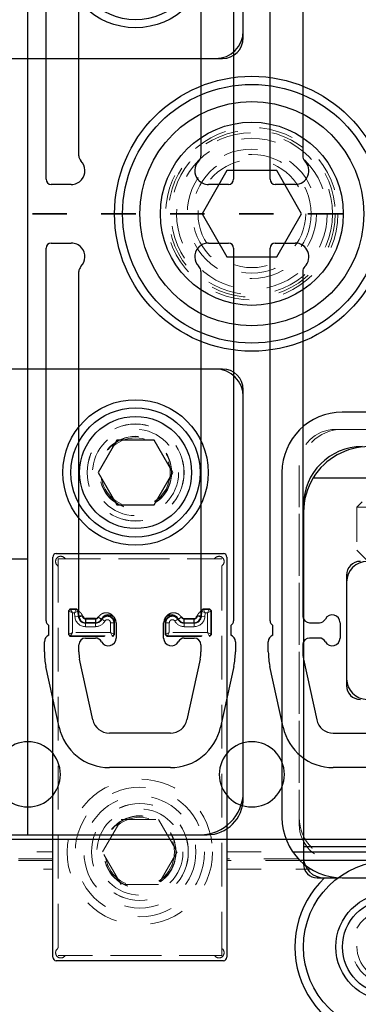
# Model space of a CAD drawing. Header units: inches. Extents: x 1802 to 2468, y -208 to -72.
# Tile 59 of 256: x 1820.136 to 1821.119, y -148.815 to -145.961. Entities that reach past the tile are written whole.
import ezdxf

# ---------------------------------------------------------------- set-up
doc = ezdxf.new("R2010")
doc.units = ezdxf.units.IN
doc.header["$LTSCALE"] = 0.5
doc.header["$MEASUREMENT"] = 0
doc.linetypes.add('HIDDEN', pattern=[0.225, 0.15, -0.075])
doc.linetypes.add('PHANTOM', pattern=[0.25, 0.125, -0.025, 0.025, -0.025, 0.025, -0.025])
for name, color, linetype in [('APP-M-S', 30, 'Continuous'), ('DIE-M-S', 8, 'Continuous'), ('DIE-M-S2', 1, 'Continuous'), ('DIE-M-S3', 8, 'Continuous'), ('DSS-M-S', 53, 'Continuous'), ('DST-M-S', 53, 'Continuous'), ('PAD-M-S', 135, 'Continuous'), ('PUN-M-S2', 1, 'Continuous'), ('SID-M-P', 202, 'PHANTOM'), ('ST1-M-S', 193, 'Continuous'), ('ST2-M-S', 193, 'Continuous'), ('SVD-M-S', 8, 'Continuous'), ('SVE-M-S', 8, 'Continuous'), ('SVF-M-S', 8, 'Continuous')]:
    doc.layers.add(name, color=color, linetype=linetype)

msp = doc.modelspace()

# ---------------------------------------------------------------- linework, layer by layer
at = {"layer": 'APP-M-S', "linetype": 'Continuous', "lineweight": 25}
for p, q in [((1820.2127, -146.42399), (1820.2127, -145.34399)), ((1820.75703, -145.34399), (1820.75703, -146.42399)), ((1820.8627, -146.42399), (1820.8627, -145.34399)), ((1820.3077, -146.35626), (1820.3077, -145.35822)), ((1820.66203, -145.35822), (1820.66203, -146.35626)), ((1820.9577, -145.35736), (1820.9577, -146.35626)), ((1820.28558, -146.43899), (1820.2277, -146.43899)), ((1820.74203, -146.43899), (1820.68416, -146.43899)), ((1820.93558, -146.43899), (1820.8777, -146.43899)), ((1820.2277, -146.60875), (1820.28558, -146.60875)), ((1820.68416, -146.60875), (1820.74203, -146.60875)), ((1820.8777, -146.60875), (1820.93558, -146.60875)), ((1820.2127, -147.70375), (1820.2127, -146.62375)), ((1820.75703, -146.62375), (1820.75703, -147.70375)), ((1820.8627, -147.70375), (1820.8627, -146.62375)), ((1820.3077, -147.68951), (1820.3077, -146.69148)), ((1820.66203, -146.69148), (1820.66203, -147.68951)), ((1820.9577, -146.69148), (1820.9577, -147.69037)), ((1820.3077, -147.68951), (1820.31951, -147.68951)), ((1820.37329, -147.69867), (1820.36284, -147.69318)), ((1820.6069, -147.69318), (1820.59644, -147.69867)), ((1820.65022, -147.68951), (1820.66203, -147.68951)), ((1820.9577, -147.69037), (1820.95778, -147.69123)), ((1820.22097, -147.74553), (1820.22097, -147.71716)), ((1820.35587, -147.69739), (1820.32739, -147.69739)), ((1820.32739, -147.69739), (1820.32739, -147.7092)), ((1820.35587, -147.7092), (1820.32739, -147.7092)), ((1820.35587, -147.69739), (1820.35587, -147.7092)), ((1820.41597, -147.7092), (1820.41597, -147.75377)), ((1820.55377, -147.75377), (1820.55377, -147.7092)), ((1820.61387, -147.69739), (1820.64235, -147.69739)), ((1820.61387, -147.7092), (1820.61387, -147.69739)), ((1820.61387, -147.7092), (1820.64235, -147.7092)), ((1820.64235, -147.7092), (1820.64235, -147.69739)), ((1820.74877, -147.71716), (1820.74877, -147.74553)), ((1820.87097, -147.74553), (1820.87097, -147.71716)), ((1820.97739, -147.7092), (1821.00587, -147.7092)), ((1821.06597, -147.7092), (1821.06597, -147.75377)), ((1820.2077, -147.79387), (1820.2077, -147.76436)), ((1820.3077, -147.79387), (1820.3077, -147.77346)), ((1820.32739, -147.75377), (1820.35587, -147.75377)), ((1820.61387, -147.75377), (1820.64235, -147.75377)), ((1820.66203, -147.77346), (1820.66203, -147.79387)), ((1820.76203, -147.76436), (1820.76203, -147.79387)), ((1820.8577, -147.79387), (1820.8577, -147.76436)), ((1820.95778, -147.77174), (1820.9577, -147.7726)), ((1820.9577, -147.7726), (1820.9577, -147.79387)), ((1821.00587, -147.75377), (1820.97739, -147.75377)), ((1820.2505, -148.01188), (1820.21224, -147.83606)), ((1820.34821, -147.99061), (1820.30995, -147.8148)), ((1820.65978, -147.8148), (1820.62152, -147.99061)), ((1820.7575, -147.83606), (1820.71924, -148.01188)), ((1820.9005, -148.01188), (1820.86224, -147.83606)), ((1820.95995, -147.8148), (1820.99821, -147.99061)), ((1820.57344, -148.02936), (1820.3963, -148.02936)), ((1821.0463, -148.02936), (1821.22344, -148.02936)), ((1820.57344, -148.12936), (1820.3963, -148.12936)), ((1821.22344, -148.12936), (1821.0463, -148.12936)), ((1819.50987, -148.33637), (1820.15987, -148.33637)), ((1820.15987, -148.33637), (1820.80987, -148.33637)), ((1820.80987, -148.33637), (1821.45987, -148.33637))]:
    msp.add_line(p, q, dxfattribs=at)
for centre, radius, start, end in [((1820.3277, -146.35626), 0.02, 180, 225.40429), ((1820.28558, -146.39899), 0.04, 318.59038, 45.40429), ((1820.68416, -146.39899), 0.04, 134.59571, 221.40962), ((1820.64203, -146.35626), 0.02, 314.59571, 0), ((1820.93558, -146.39899), 0.04, 270, 45.40429), ((1820.9777, -146.35626), 0.02, 180, 225.40429), ((1820.2277, -146.42399), 0.015, 180, 270), ((1820.28558, -146.39899), 0.04, 270, 318.59038), ((1820.68416, -146.39899), 0.04, 221.40962, 270), ((1820.74203, -146.42399), 0.015, 270, 0), ((1820.8777, -146.42399), 0.015, 180, 270), ((1820.2277, -146.62375), 0.015, 90, 180), ((1820.28558, -146.64875), 0.04, 41.40962, 90), ((1820.68416, -146.64875), 0.04, 90, 138.59038), ((1820.74203, -146.62375), 0.015, 0, 90), ((1820.8777, -146.62375), 0.015, 90, 180), ((1820.93558, -146.64875), 0.04, 314.59571, 90), ((1820.28558, -146.64875), 0.04, 314.59571, 41.40962), ((1820.68416, -146.64875), 0.04, 138.59038, 225.40429), ((1820.3277, -146.69148), 0.02, 134.59571, 180), ((1820.64203, -146.69148), 0.02, 0, 45.40429), ((1820.9777, -146.69148), 0.02, 134.59571, 180), ((1820.32739, -147.68951), 0.01969, 180, 270), ((1820.32739, -147.68951), 0.00787, 180, 270), ((1820.35587, -147.68951), 0.00787, 270, 332.28225), ((1820.39333, -147.7092), 0.02264, 0, 152.28225), ((1820.5764, -147.7092), 0.02264, 27.71775, 180), ((1820.61387, -147.68951), 0.00787, 207.71775, 270), ((1820.64235, -147.68951), 0.00787, 270, 0), ((1820.64235, -147.68951), 0.01969, 270, 0), ((1820.97739, -147.68951), 0.01969, 185, 270), ((1821.04333, -147.7092), 0.02264, 0, 152.28225), ((1820.2277, -147.70375), 0.015, 180, 243.33207), ((1820.35587, -147.68951), 0.01969, 270, 332.28225), ((1820.61387, -147.68951), 0.01969, 207.71775, 270), ((1820.74203, -147.70375), 0.015, 296.66793, 0), ((1820.8777, -147.70375), 0.015, 180, 243.33207), ((1821.00587, -147.68951), 0.01969, 270, 332.28225), ((1820.2277, -147.76436), 0.02, 109.67072, 180), ((1820.74203, -147.76436), 0.02, 0, 70.32928), ((1820.8777, -147.76436), 0.02, 109.67072, 180), ((1820.32739, -147.77346), 0.01969, 90, 180), ((1820.35587, -147.77346), 0.01969, 27.71775, 90), ((1820.39333, -147.75377), 0.02264, 207.71775, 0), ((1820.5764, -147.75377), 0.02264, 180, 332.28225), ((1820.61387, -147.77346), 0.01969, 90, 152.28225), ((1820.64235, -147.77346), 0.01969, 0, 90), ((1820.97739, -147.77346), 0.01969, 90, 175), ((1821.00587, -147.77346), 0.01969, 27.71775, 90), ((1821.04333, -147.75377), 0.02264, 207.71775, 0), ((1820.40613, -147.79387), 0.19843, 180, 192.27701), ((1820.40613, -147.79387), 0.09843, 180, 192.27701), ((1820.56361, -147.79387), 0.09843, 347.72299, 0), ((1820.56361, -147.79387), 0.19843, 347.72299, 0), ((1821.05613, -147.79387), 0.19843, 180, 192.27701), ((1821.05613, -147.79387), 0.09843, 180, 192.27701), ((1820.3963, -147.98015), 0.04921, 192.27701, 270), ((1820.57344, -147.98015), 0.04921, 270, 347.72299), ((1821.0463, -147.98015), 0.04921, 192.27701, 270), ((1820.3963, -147.98015), 0.14921, 192.27701, 270), ((1820.57344, -147.98015), 0.14921, 270, 347.72299), ((1821.0463, -147.98015), 0.14921, 192.27701, 270), ((1820.15987, -148.14887), 0.0945, 90, 270), ((1820.15987, -148.14887), 0.0945, 270, 90), ((1820.80987, -148.14887), 0.0945, 90, 270), ((1820.80987, -148.14887), 0.0945, 270, 90)]:
    msp.add_arc(centre, radius, start, end, dxfattribs=at)
at = {"layer": 'DIE-M-S', "linetype": 'Continuous', "lineweight": 25}
for p, q in [((1820.78487, -146.01387), (1820.78487, -144.82887)), ((1820.15987, -146.07387), (1820.72487, -146.07387)), ((1820.72487, -146.97387), (1820.15987, -146.97387)), ((1820.78487, -148.21887), (1820.78487, -147.03387)), ((1820.98831, -147.28887), (1822.93142, -147.28887)), ((1820.95987, -147.36887), (1820.95987, -148.40887)), ((1820.95987, -147.38887), (1820.95987, -148.35887)), ((1821.08487, -147.57149), (1821.08487, -147.89149)), ((1820.15987, -148.32387), (1820.67987, -148.32387)), ((1821.7174, -148.35887), (1820.95987, -148.35887)), ((1820.99987, -148.44887), (1821.02112, -148.44887)), ((1821.02112, -148.44887), (1821.05987, -148.44887)), ((1821.02112, -148.44887), (1821.05987, -148.44887))]:
    msp.add_line(p, q, dxfattribs=at)
at = {"layer": 'DIE-M-S', "linetype": 'HIDDEN', "lineweight": 18}
msp.add_line((1821.05987, -148.44887), (1821.35987, -148.44887), dxfattribs=at)
msp.add_line((1821.05987, -148.44887), (1821.35987, -148.44887), dxfattribs=at)
at = {"layer": 'DIE-M-S', "linetype": 'Continuous', "lineweight": 25}
for centre, radius, start, end in [((1820.72487, -146.01387), 0.06, 270, 0), ((1820.72487, -147.03387), 0.06, 0, 90), ((1821.12987, -147.36887), 0.17, 90, 180), ((1821.14987, -147.38887), 0.19, 90, 148.24314), ((1821.14987, -147.38887), 0.19, 148.24314, 180), ((1821.12487, -147.57149), 0.04, 90, 180), ((1821.12487, -147.89149), 0.04, 180, 270), ((1820.67987, -148.21887), 0.105, 270, 0), ((1821.01987, -148.38887), 0.06, 180, 270), ((1820.99987, -148.40887), 0.04, 180, 270), ((1821.20987, -148.64887), 0.275, 133.34176, 46.65824)]:
    msp.add_arc(centre, radius, start, end, dxfattribs=at)
at = {"layer": 'DIE-M-S2', "linetype": 'Continuous', "lineweight": 25}
msp.add_line((1821.08487, -147.59149), (1821.08487, -147.87149), dxfattribs=at)
for centre, start, end in [((1821.14487, -147.59149), 90, 180), ((1821.14487, -147.87149), 180, 270)]:
    msp.add_arc(centre, 0.06, start, end, dxfattribs=at)
at = {"layer": 'DIE-M-S3', "linetype": 'Continuous', "lineweight": 25}
for p, q in [((1820.15987, -146.07387), (1820.15987, -144.72387)), ((1820.78487, -145.99387), (1820.78487, -144.84887)), ((1819.40987, -146.07387), (1820.15987, -146.07387)), ((1820.15987, -146.07387), (1820.70487, -146.07387)), ((1820.15987, -146.97387), (1819.40987, -146.97387)), ((1820.70487, -146.97387), (1820.15987, -146.97387)), ((1820.15987, -148.32387), (1820.15987, -146.97387)), ((1820.78487, -148.19887), (1820.78487, -147.05387)), ((1819.54987, -148.32387), (1820.15987, -148.32387)), ((1820.15987, -148.32387), (1820.65987, -148.32387))]:
    msp.add_line(p, q, dxfattribs=at)
for centre in [(1820.47237, -145.77387), (1820.47237, -147.27387)]:
    msp.add_circle(centre, 0.211, dxfattribs=at)
at = {"layer": 'DIE-M-S3', "linetype": 'HIDDEN', "lineweight": 18}
for radius in [0.1405, 0.1005]:
    msp.add_circle((1820.47237, -147.27387), radius, dxfattribs=at)
at = {"layer": 'DIE-M-S3', "linetype": 'Continuous', "lineweight": 25}
for centre, radius, start, end in [((1820.70487, -145.99387), 0.08, 270, 0), ((1820.70487, -147.05387), 0.08, 0, 90), ((1820.65987, -148.19887), 0.125, 270, 0)]:
    msp.add_arc(centre, radius, start, end, dxfattribs=at)
at = {"layer": 'DSS-M-S', "linetype": 'HIDDEN', "lineweight": 18}
msp.add_circle((1820.47237, -147.27387), 0.14062, dxfattribs=at)
at = {"layer": 'DST-M-S', "linetype": 'Continuous', "lineweight": 25}
for radius in [0.3985, 0.2655]:
    msp.add_circle((1820.80987, -146.52387), radius, dxfattribs=at)
at = {"layer": 'DST-M-S', "linetype": 'HIDDEN', "lineweight": 18}
msp.add_circle((1820.48487, -148.37387), 0.14062, dxfattribs=at)
at = {"layer": 'PAD-M-S', "linetype": 'HIDDEN', "lineweight": 18}
for p, q in [((1821.05237, -147.14887), (1822.87737, -147.14887)), ((1822.85737, -147.14887), (1821.07237, -147.14887)), ((1820.94737, -148.29387), (1820.94737, -147.25387)), ((1820.94737, -147.27387), (1820.94737, -148.27387)), ((1820.24737, -148.65068), (1820.24737, -147.54706)), ((1820.27056, -147.52387), (1820.69918, -147.52387)), ((1820.72237, -147.54706), (1820.72237, -148.65068)), ((1822.84237, -148.39887), (1821.05237, -148.39887)), ((1821.07237, -148.39887), (1822.82237, -148.39887)), ((1820.69918, -148.67387), (1820.27056, -148.67387))]:
    msp.add_line(p, q, dxfattribs=at)
for centre, radius, start, end in [((1821.07237, -147.27387), 0.125, 90, 180), ((1821.05237, -147.25387), 0.105, 90, 180), ((1820.25529, -147.53179), 0.015, 40.23918, 229.76082), ((1820.27056, -147.51887), 0.005, 220.23918, 270), ((1820.69918, -147.51887), 0.005, 270, 319.76082), ((1820.71445, -147.53179), 0.015, 310.23918, 139.76082), ((1820.24237, -147.54706), 0.005, 0, 49.76082), ((1820.72737, -147.54706), 0.005, 130.23918, 180), ((1821.07237, -148.27387), 0.125, 180, 270), ((1821.05237, -148.29387), 0.105, 180, 270), ((1820.25529, -148.66595), 0.015, 130.23918, 319.76082), ((1820.24237, -148.65068), 0.005, 310.23918, 0), ((1820.71445, -148.66595), 0.015, 220.23918, 49.76082), ((1820.72737, -148.65068), 0.005, 180, 229.76082), ((1820.27056, -148.67887), 0.005, 90, 139.76082), ((1820.69918, -148.67887), 0.005, 40.23918, 90)]:
    msp.add_arc(centre, radius, start, end, dxfattribs=at)
at = {"layer": 'PUN-M-S2', "linetype": 'HIDDEN', "lineweight": 18}
for p, q in [((1820.24737, -147.52387), (1820.24737, -148.67387)), ((1820.72237, -147.52387), (1820.24737, -147.52387)), ((1820.72237, -148.67387), (1820.72237, -147.52387)), ((1820.28236, -147.66951), (1820.27737, -147.67451)), ((1820.27737, -147.67451), (1820.27897, -147.67611)), ((1820.27737, -147.67451), (1820.27737, -147.74378)), ((1820.28895, -147.6811), (1820.27897, -147.67611)), ((1820.27897, -147.67611), (1820.27897, -147.74218)), ((1820.3013, -147.66951), (1820.28236, -147.66951)), ((1820.28396, -147.67111), (1820.28236, -147.66951)), ((1820.28396, -147.67111), (1820.28895, -147.6811)), ((1820.29984, -147.67111), (1820.28396, -147.67111)), ((1820.28895, -147.6811), (1820.29526, -147.6811)), ((1820.28895, -147.73719), (1820.28895, -147.6811)), ((1820.29984, -147.67111), (1820.29526, -147.6811)), ((1820.30481, -147.67567), (1820.29526, -147.6811)), ((1820.29526, -147.6811), (1820.29624, -147.69224)), ((1820.30618, -147.69137), (1820.29624, -147.69224)), ((1820.3013, -147.66951), (1820.29984, -147.67111)), ((1820.30628, -147.67407), (1820.3013, -147.66951)), ((1820.30481, -147.67567), (1820.30628, -147.67407)), ((1820.30618, -147.69137), (1820.30481, -147.67567)), ((1820.30723, -147.69128), (1820.30618, -147.69137)), ((1820.30628, -147.67408), (1820.30628, -147.67407)), ((1820.6625, -147.69128), (1820.66355, -147.69137)), ((1820.66843, -147.66951), (1820.66346, -147.67407)), ((1820.66346, -147.67408), (1820.66346, -147.67407)), ((1820.66346, -147.67407), (1820.66493, -147.67567)), ((1820.66493, -147.67567), (1820.66355, -147.69137)), ((1820.66355, -147.69137), (1820.6735, -147.69224)), ((1820.66493, -147.67567), (1820.67448, -147.6811)), ((1820.6699, -147.67111), (1820.66843, -147.66951)), ((1820.68738, -147.66951), (1820.66843, -147.66951)), ((1820.68578, -147.67111), (1820.6699, -147.67111)), ((1820.6699, -147.67111), (1820.67448, -147.6811)), ((1820.6735, -147.69224), (1820.67448, -147.6811)), ((1820.67448, -147.6811), (1820.68078, -147.6811)), ((1820.68578, -147.67111), (1820.68078, -147.6811)), ((1820.69077, -147.67611), (1820.68078, -147.6811)), ((1820.68078, -147.6811), (1820.68078, -147.73719)), ((1820.68738, -147.66951), (1820.68578, -147.67111)), ((1820.69237, -147.67451), (1820.68738, -147.66951)), ((1820.69077, -147.67611), (1820.69237, -147.67451)), ((1820.69077, -147.74218), (1820.69077, -147.67611)), ((1820.69237, -147.74378), (1820.69237, -147.67451)), ((1820.35587, -147.69876), (1820.32739, -147.69876)), ((1820.32739, -147.70974), (1820.35587, -147.70974)), ((1820.32739, -147.70974), (1820.32739, -147.7108)), ((1820.32739, -147.7108), (1820.32739, -147.72078)), ((1820.35587, -147.7108), (1820.32739, -147.7108)), ((1820.32739, -147.72078), (1820.35587, -147.72078)), ((1820.35587, -147.70974), (1820.35587, -147.7108)), ((1820.35587, -147.7108), (1820.35587, -147.72078)), ((1820.37377, -147.69894), (1820.37469, -147.69946)), ((1820.39939, -147.7092), (1820.40937, -147.7092)), ((1820.39939, -147.7092), (1820.39939, -147.73719)), ((1820.41097, -147.7092), (1820.40937, -147.7092)), ((1820.40937, -147.74218), (1820.40937, -147.7092)), ((1820.41097, -147.74378), (1820.41097, -147.7092)), ((1820.55877, -147.7092), (1820.55877, -147.74378)), ((1820.55877, -147.7092), (1820.56037, -147.7092)), ((1820.57035, -147.7092), (1820.56037, -147.7092)), ((1820.56037, -147.7092), (1820.56037, -147.74218)), ((1820.57035, -147.73719), (1820.57035, -147.7092)), ((1820.59597, -147.69894), (1820.59505, -147.69946)), ((1820.64235, -147.69876), (1820.61387, -147.69876)), ((1820.61387, -147.70974), (1820.61387, -147.7108)), ((1820.61387, -147.70974), (1820.64235, -147.70974)), ((1820.61387, -147.72078), (1820.61387, -147.7108)), ((1820.64235, -147.7108), (1820.61387, -147.7108)), ((1820.61387, -147.72078), (1820.64235, -147.72078)), ((1820.64235, -147.70974), (1820.64235, -147.7108)), ((1820.64235, -147.72078), (1820.64235, -147.7108)), ((1820.27897, -147.74218), (1820.27737, -147.74378)), ((1820.27737, -147.74378), (1820.28236, -147.74877)), ((1820.28895, -147.73719), (1820.27897, -147.74218)), ((1820.28236, -147.74877), (1820.28396, -147.74717)), ((1820.28236, -147.74877), (1820.40598, -147.74877)), ((1820.28895, -147.73719), (1820.28396, -147.74717)), ((1820.28396, -147.74717), (1820.40438, -147.74717)), ((1820.39939, -147.73719), (1820.28895, -147.73719)), ((1820.39939, -147.73719), (1820.40937, -147.74218)), ((1820.39939, -147.73719), (1820.40438, -147.74717)), ((1820.40438, -147.74717), (1820.40598, -147.74877)), ((1820.40598, -147.74877), (1820.41097, -147.74378)), ((1820.41097, -147.74378), (1820.40937, -147.74218)), ((1820.56037, -147.74218), (1820.55877, -147.74378)), ((1820.55877, -147.74378), (1820.56376, -147.74877)), ((1820.57035, -147.73719), (1820.56037, -147.74218)), ((1820.56376, -147.74877), (1820.56536, -147.74717)), ((1820.56376, -147.74877), (1820.68738, -147.74877)), ((1820.57035, -147.73719), (1820.56536, -147.74717)), ((1820.56536, -147.74717), (1820.68578, -147.74717)), ((1820.68078, -147.73719), (1820.57035, -147.73719)), ((1820.69077, -147.74218), (1820.68078, -147.73719)), ((1820.68078, -147.73719), (1820.68578, -147.74717)), ((1820.68578, -147.74717), (1820.68738, -147.74877)), ((1820.68738, -147.74877), (1820.69237, -147.74378)), ((1820.69237, -147.74378), (1820.69077, -147.74218)), ((1820.24737, -148.67387), (1820.72237, -148.67387))]:
    msp.add_line(p, q, dxfattribs=at)
for radius in [0.211, 0.1405]:
    msp.add_circle((1820.48487, -148.37387), radius, dxfattribs=at)
for centre, radius, start, end in [((1820.28398, -147.67612), 0.00501, 90.1836, 179.8164), ((1820.32739, -147.68951), 0.03127, 185, 270), ((1820.29982, -147.67612), 0.00501, 5.16485, 89.83515), ((1820.32739, -147.68951), 0.02128, 185, 270), ((1820.39066, -147.7092), 0.01871, 0, 148.62959), ((1820.57908, -147.7092), 0.01871, 31.37041, 180), ((1820.64235, -147.68951), 0.02128, 270, 355), ((1820.64235, -147.68951), 0.03127, 270, 355), ((1820.66991, -147.67612), 0.00501, 90.16485, 174.83515), ((1820.68576, -147.67612), 0.00501, 0.1836, 89.8164), ((1820.35587, -147.68951), 0.02128, 270, 332.14509), ((1820.35587, -147.68951), 0.03127, 270, 331.4267), ((1820.39066, -147.7092), 0.00872, 0, 147.17894), ((1820.57908, -147.7092), 0.00872, 32.82106, 180), ((1820.61387, -147.68951), 0.03127, 208.5733, 270), ((1820.61387, -147.68951), 0.02128, 207.85491, 270), ((1820.28398, -147.74216), 0.00501, 180.1836, 269.8164), ((1820.40436, -147.74216), 0.00501, 270.1836, 359.8164), ((1820.56538, -147.74216), 0.00501, 180.1836, 269.8164), ((1820.68576, -147.74216), 0.00501, 270.1836, 359.8164)]:
    msp.add_arc(centre, radius, start, end, dxfattribs=at)
for points, knots in [([(1820.31818, -147.69032), (1820.31777, -147.6887), (1820.3169, -147.68525), (1820.31248, -147.67985), (1820.3087, -147.67633), (1820.30628, -147.67408)], [0, 0, 0, 0, 0.2412327, 0.5150513, 1, 1, 1, 1]), ([(1820.30628, -147.67408), (1820.3064, -147.67714), (1820.30656, -147.68124), (1820.30691, -147.68731), (1820.30713, -147.69), (1820.30723, -147.69128)], [0, 0, 0, 0, 0.6060407, 0.8122407, 1, 1, 1, 1]), ([(1820.31818, -147.69032), (1820.31684, -147.69044), (1820.31407, -147.69068), (1820.31046, -147.69099), (1820.30789, -147.69122), (1820.30745, -147.69126), (1820.30723, -147.69128)], [0, 0, 0, 0, 0.24077275, 0.5, 0.75922725, 1, 1, 1, 1]), ([(1820.32739, -147.69876), (1820.32624, -147.69865), (1820.32395, -147.69842), (1820.32102, -147.69647), (1820.31885, -147.6937), (1820.3184, -147.69145), (1820.31818, -147.69032)], [0, 0, 0, 0, 0.2493845, 0.5003438, 0.7500427, 1, 1, 1, 1]), ([(1820.36413, -147.69366), (1820.36369, -147.69438), (1820.36281, -147.69585), (1820.36077, -147.69744), (1820.35843, -147.69856), (1820.35672, -147.69869), (1820.35587, -147.69876)], [0, 0, 0, 0, 0.2477531, 0.4993008, 0.7501496, 1, 1, 1, 1]), ([(1820.41097, -147.7092), (1820.4114, -147.70682), (1820.41228, -147.70186), (1820.4102, -147.69412), (1820.40535, -147.68721), (1820.39796, -147.68206), (1820.38879, -147.67985), (1820.37913, -147.68101), (1820.37009, -147.68559), (1820.36613, -147.69096), (1820.36413, -147.69366)], [0, 0, 0, 0, 0.1016306, 0.2113667, 0.3291579, 0.4537662, 0.5846024, 0.7201837, 0.8592116, 1, 1, 1, 1]), ([(1820.36413, -147.69366), (1820.3651, -147.69419), (1820.36725, -147.69536), (1820.36978, -147.69676), (1820.37159, -147.69777), (1820.37273, -147.6984), (1820.37351, -147.69884), (1820.37367, -147.69893), (1820.37375, -147.69898)], [0, 0, 0, 0, 0.1978526, 0.4397236, 0.574886, 0.7157323, 0.8587081, 1, 1, 1, 1]), ([(1820.37377, -147.69894), (1820.37495, -147.69732), (1820.37739, -147.69401), (1820.38285, -147.69064), (1820.3893, -147.689), (1820.396, -147.68961), (1820.40179, -147.6922), (1820.40636, -147.69622), (1820.41003, -147.70183), (1820.41063, -147.70656), (1820.41097, -147.7092)], [0, 0, 0, 0, 0.1128994, 0.2318027, 0.3572361, 0.4896811, 0.6135633, 0.7215289, 0.8443777, 1, 1, 1, 1]), ([(1820.60561, -147.69366), (1820.60361, -147.69096), (1820.59964, -147.68559), (1820.5906, -147.68101), (1820.58095, -147.67985), (1820.57177, -147.68206), (1820.56439, -147.68721), (1820.55954, -147.69412), (1820.55746, -147.70186), (1820.55834, -147.70682), (1820.55877, -147.7092)], [0, 0, 0, 0, 0.1407884, 0.2798163, 0.4153976, 0.5462338, 0.6708421, 0.7886333, 0.8983694, 1, 1, 1, 1]), ([(1820.55877, -147.7092), (1820.5591, -147.70656), (1820.55971, -147.70183), (1820.56338, -147.69622), (1820.56795, -147.6922), (1820.57374, -147.68961), (1820.58044, -147.689), (1820.58689, -147.69064), (1820.59235, -147.69401), (1820.59478, -147.69732), (1820.59597, -147.69894)], [0, 0, 0, 0, 0.1555996, 0.278453, 0.3864109, 0.5103188, 0.6427548, 0.7681851, 0.8870914, 1, 1, 1, 1]), ([(1820.60561, -147.69366), (1820.60464, -147.69419), (1820.60275, -147.69522), (1820.6003, -147.6966), (1820.59845, -147.69763), (1820.597, -147.69844), (1820.59619, -147.69888), (1820.59604, -147.69895), (1820.59599, -147.69898)], [0, 0, 0, 0, 0.1977725, 0.3857978, 0.5540028, 0.6964445, 0.898349, 1, 1, 1, 1]), ([(1820.61387, -147.69876), (1820.61302, -147.69869), (1820.61132, -147.69856), (1820.60897, -147.69745), (1820.60693, -147.69585), (1820.60605, -147.69439), (1820.60561, -147.69366)], [0, 0, 0, 0, 0.2482703, 0.5005763, 0.7506604, 1, 1, 1, 1]), ([(1820.65156, -147.69032), (1820.65135, -147.69145), (1820.65092, -147.69372), (1820.64872, -147.69647), (1820.64578, -147.69838), (1820.64349, -147.69863), (1820.64235, -147.69876)], [0, 0, 0, 0, 0.2493845, 0.5003438, 0.7500427, 1, 1, 1, 1]), ([(1820.66346, -147.67408), (1820.6604, -147.67688), (1820.6563, -147.68064), (1820.6524, -147.68639), (1820.65183, -147.68905), (1820.65156, -147.69032)], [0, 0, 0, 0, 0.6060407, 0.8122407, 1, 1, 1, 1]), ([(1820.65156, -147.69032), (1820.6529, -147.69044), (1820.65567, -147.69068), (1820.65928, -147.69099), (1820.66185, -147.69122), (1820.66229, -147.69126), (1820.6625, -147.69128)], [0, 0, 0, 0, 0.2407727, 0.5, 0.7592273, 1, 1, 1, 1]), ([(1820.6625, -147.69128), (1820.66263, -147.68963), (1820.66291, -147.68613), (1820.66321, -147.68037), (1820.66336, -147.67653), (1820.66346, -147.67408)], [0, 0, 0, 0, 0.2412327, 0.5150513, 1, 1, 1, 1]), ([(1820.32739, -147.69876), (1820.32739, -147.7001), (1820.32739, -147.70289), (1820.32739, -147.70651), (1820.32739, -147.70909), (1820.32739, -147.70953), (1820.32739, -147.70974)], [0, 0, 0, 0, 0.2407727, 0.5, 0.7592273, 1, 1, 1, 1]), ([(1820.35587, -147.69876), (1820.35587, -147.7001), (1820.35587, -147.70289), (1820.35587, -147.70651), (1820.35587, -147.70909), (1820.35587, -147.70953), (1820.35587, -147.70974)], [0, 0, 0, 0, 0.2407727, 0.5, 0.7592273, 1, 1, 1, 1]), ([(1820.35587, -147.70974), (1820.3577, -147.7096), (1820.36137, -147.70931), (1820.36645, -147.70702), (1820.37083, -147.7036), (1820.37279, -147.70049), (1820.37377, -147.69894)], [0, 0, 0, 0, 0.2503854, 0.5007702, 0.7503848, 1, 1, 1, 1]), ([(1820.37469, -147.69946), (1820.37483, -147.69954), (1820.37513, -147.69971), (1820.37676, -147.70064), (1820.37906, -147.70196), (1820.38127, -147.70325), (1820.38271, -147.7041), (1820.3832, -147.70439), (1820.38333, -147.70447)], [0, 0, 0, 0, 0.2219412, 0.4438807, 0.6658689, 0.8879475, 0.9695041, 1, 1, 1, 1]), ([(1820.58641, -147.70447), (1820.58654, -147.70439), (1820.58703, -147.7041), (1820.58847, -147.70325), (1820.59068, -147.70196), (1820.59298, -147.70064), (1820.59461, -147.69971), (1820.5949, -147.69954), (1820.59505, -147.69946)], [0, 0, 0, 0, 0.0304959, 0.1120525, 0.3341311, 0.5561193, 0.7780588, 1, 1, 1, 1]), ([(1820.59597, -147.69894), (1820.59695, -147.70049), (1820.59891, -147.7036), (1820.60329, -147.70702), (1820.60836, -147.70931), (1820.61204, -147.7096), (1820.61387, -147.70974)], [0, 0, 0, 0, 0.2496156, 0.4992307, 0.749615, 1, 1, 1, 1]), ([(1820.61387, -147.69876), (1820.61387, -147.7001), (1820.61387, -147.70289), (1820.61387, -147.70651), (1820.61387, -147.70909), (1820.61387, -147.70953), (1820.61387, -147.70974)], [0, 0, 0, 0, 0.2407727, 0.5, 0.7592273, 1, 1, 1, 1]), ([(1820.64235, -147.69876), (1820.64235, -147.7001), (1820.64235, -147.70289), (1820.64235, -147.70651), (1820.64235, -147.70909), (1820.64235, -147.70953), (1820.64235, -147.70974)], [0, 0, 0, 0, 0.2407727, 0.5, 0.7592273, 1, 1, 1, 1])]:
    msp.add_open_spline(points, degree=3, knots=knots, dxfattribs=at)
for points in [[(1820.30723, -147.69128), (1820.30772, -147.69375), (1820.3087, -147.69869), (1820.31344, -147.70474), (1820.31988, -147.70893), (1820.32488, -147.70947), (1820.32739, -147.70974)], [(1820.64235, -147.70974), (1820.64485, -147.70947), (1820.64986, -147.70893), (1820.6563, -147.70474), (1820.66104, -147.69869), (1820.66202, -147.69375), (1820.6625, -147.69128)]]:
    msp.add_open_spline(points, degree=3, dxfattribs=at)
at = {"layer": 'SID-M-P', "linetype": 'PHANTOM', "lineweight": 35}
msp.add_line((1839.67287, -146.52387), (1801.82187, -146.52387), dxfattribs=at)
at = {"layer": 'ST1-M-S', "linetype": 'Continuous', "lineweight": 25}
for p, q in [((1822.82237, -147.09887), (1821.07237, -147.09887)), ((1820.89737, -147.27387), (1820.89737, -148.27387)), ((1820.23237, -148.67887), (1820.23237, -147.51887)), ((1820.24237, -147.50887), (1820.72737, -147.50887)), ((1820.73737, -147.51887), (1820.73737, -148.67887)), ((1820.92875, -148.37387), (1821.6839, -148.37387)), ((1821.67269, -148.39887), (1820.94989, -148.39887)), ((1821.07237, -148.44887), (1822.82237, -148.44887)), ((1820.72737, -148.68887), (1820.24237, -148.68887))]:
    msp.add_line(p, q, dxfattribs=at)
at = {"layer": 'ST1-M-S', "linetype": 'HIDDEN', "lineweight": 18}
for p, q in [((1819.38584, -148.37387), (1820.23237, -148.37387)), ((1820.73737, -148.37387), (1820.92875, -148.37387)), ((1820.23237, -148.39387), (1819.39503, -148.39387)), ((1820.23237, -148.39887), (1819.39704, -148.39887)), ((1820.94499, -148.39387), (1820.73737, -148.39387)), ((1820.94989, -148.39887), (1820.73737, -148.39887)), ((1819.40549, -148.42387), (1820.23237, -148.42387)), ((1820.73737, -148.42387), (1820.98223, -148.42387))]:
    msp.add_line(p, q, dxfattribs=at)
for radius in [0.21875, 0.15625]:
    msp.add_circle((1820.80987, -146.52387), radius, dxfattribs=at)
at = {"layer": 'ST1-M-S', "linetype": 'Continuous', "lineweight": 25}
for centre, radius, start, end in [((1821.07237, -147.27387), 0.175, 90, 180), ((1820.24237, -147.51887), 0.01, 90, 180), ((1820.72737, -147.51887), 0.01, 0, 90), ((1821.07237, -148.27387), 0.175, 180, 270), ((1820.24237, -148.67887), 0.01, 180, 270), ((1820.72737, -148.67887), 0.01, 270, 0)]:
    msp.add_arc(centre, radius, start, end, dxfattribs=at)
at = {"layer": 'ST2-M-S', "linetype": 'Continuous', "lineweight": 25}
for p, q in [((1820.15987, -147.52387), (1820.15987, -145.52387)), ((1817.85987, -147.52387), (1820.15987, -147.52387))]:
    msp.add_line(p, q, dxfattribs=at)
at = {"layer": 'SVD-M-S', "linetype": 'Continuous', "lineweight": 25}
for p, q in [((1820.41824, -147.18012), (1820.36412, -147.27387)), ((1820.52649, -147.18012), (1820.41824, -147.18012)), ((1820.58062, -147.27387), (1820.52649, -147.18012)), ((1820.36412, -147.27387), (1820.41824, -147.36762)), ((1820.52649, -147.36762), (1820.58062, -147.27387)), ((1820.41824, -147.36762), (1820.52649, -147.36762))]:
    msp.add_line(p, q, dxfattribs=at)
at = {"layer": 'SVD-M-S', "linetype": 'HIDDEN', "lineweight": 18}
for p, q in [((1821.13037, -147.35887), (1821.11487, -147.37437)), ((1821.11487, -147.37437), (1821.30487, -147.37437)), ((1821.11487, -147.37437), (1821.11487, -147.49887)), ((1821.30487, -147.49887), (1821.11487, -147.49887)), ((1821.11487, -147.49887), (1821.16237, -147.54637))]:
    msp.add_line(p, q, dxfattribs=at)
at = {"layer": 'SVD-M-S', "linetype": 'Continuous', "lineweight": 25}
for centre, radius in [((1820.47237, -145.77387), 0.1875), ((1820.47237, -147.27387), 0.1875), ((1820.47237, -147.27387), 0.1625), ((1821.20987, -148.64887), 0.25), ((1821.20987, -148.64887), 0.156), ((1821.20987, -148.64887), 0.137)]:
    msp.add_circle(centre, radius, dxfattribs=at)
at = {"layer": 'SVD-M-S', "linetype": 'HIDDEN', "lineweight": 18}
for centre, radius in [((1820.47237, -147.27387), 0.125), ((1820.47237, -147.27387), 0.10497), ((1820.47237, -147.27387), 0.1047), ((1820.47237, -147.27387), 0.10418), ((1821.20987, -148.64887), 0.10937), ((1821.20987, -148.64887), 0.095)]:
    msp.add_circle(centre, radius, dxfattribs=at)
at = {"layer": 'SVE-M-S', "linetype": 'Continuous', "lineweight": 25}
for p, q in [((1820.7377, -146.39887), (1820.66553, -146.52387)), ((1820.88204, -146.39887), (1820.7377, -146.39887)), ((1820.95421, -146.52387), (1820.88204, -146.39887)), ((1820.66553, -146.52387), (1820.7377, -146.64887)), ((1820.88204, -146.64887), (1820.95421, -146.52387)), ((1820.7377, -146.64887), (1820.88204, -146.64887))]:
    msp.add_line(p, q, dxfattribs=at)
for radius in [0.375, 0.325]:
    msp.add_circle((1820.80987, -146.52387), radius, dxfattribs=at)
at = {"layer": 'SVE-M-S', "linetype": 'HIDDEN', "lineweight": 18}
for radius in [0.25, 0.24219, 0.23438, 0.1875, 0.17188]:
    msp.add_circle((1820.80987, -146.52387), radius, dxfattribs=at)
at = {"layer": 'SVF-M-S', "linetype": 'HIDDEN', "lineweight": 18}
for p, q in [((1820.37662, -148.37387), (1820.43074, -148.28012)), ((1820.43074, -148.28012), (1820.53899, -148.28012)), ((1820.53899, -148.28012), (1820.59312, -148.37387)), ((1820.43074, -148.46762), (1820.37662, -148.37387)), ((1820.59312, -148.37387), (1820.53899, -148.46762)), ((1820.53899, -148.46762), (1820.43074, -148.46762))]:
    msp.add_line(p, q, dxfattribs=at)
for radius in [0.1875, 0.1625, 0.125, 0.10497, 0.1047, 0.10418, 0.1005]:
    msp.add_circle((1820.48487, -148.37387), radius, dxfattribs=at)

doc.saveas('drawing.dxf')
